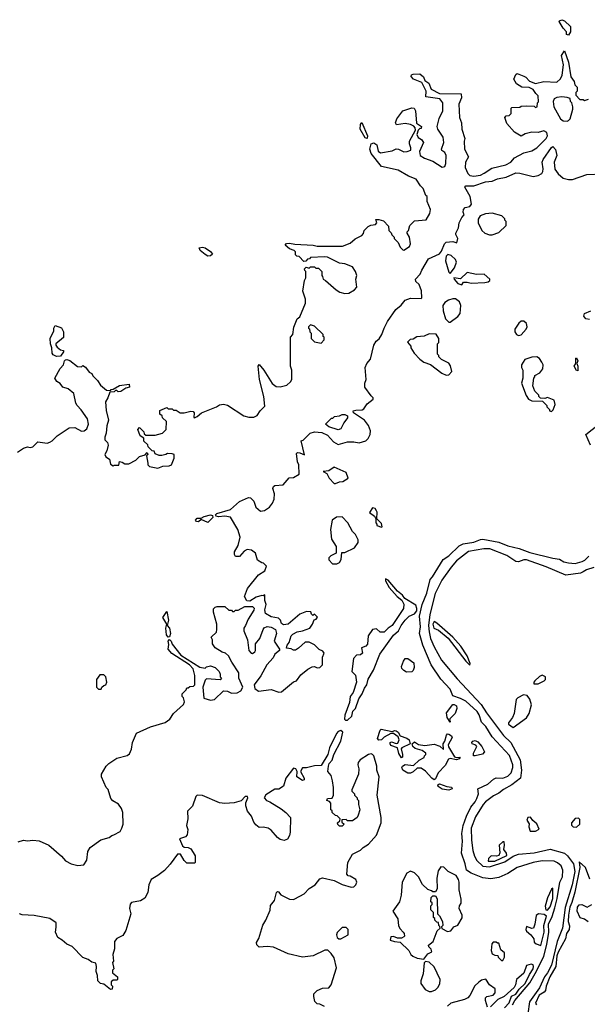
# Model space of a CAD drawing. Extents: x 2380107 to 2585170, y 384273 to 546161.
# Tile 98 of 256: x 2457336 to 2461647, y 478757 to 486238. Entities that reach past the tile are written whole.
import ezdxf

# ---------------------------------------------------------------- set-up
doc = ezdxf.new("R2010")
doc.units = 0

msp = doc.modelspace()

# ---------------------------------------------------------------- linework, layer by layer
at = {"layer": '0CON05XD'}
for points in [[(2461505, 486120), (2461490, 486125), (2461490, 486145), (2461463, 486173), (2461433, 486223), (2461435, 486230), (2461455, 486237.5), (2461475, 486230), (2461520, 486185), (2461520, 486145), (2461505, 486120)], [(2459190, 483575), (2459255, 483473.3), (2459285, 483450), (2459315, 483447.5), (2459365, 483460), (2459393, 483487), (2459402.5, 483505), (2459402.5, 483575), (2459392.5, 483605), (2459392.5, 483825), (2459410, 483845), (2459418.3, 483901.7), (2459442.5, 483965), (2459465, 483980), (2459507.5, 484085), (2459507.5, 484115), (2459487.5, 484175), (2459500, 484255), (2459510, 484275), (2459510, 484325), (2459501.7, 484331.7), (2459500, 484345), (2459511.7, 484358.3), (2459535, 484350), (2459545, 484360), (2459575, 484360), (2459585, 484350), (2459605, 484350), (2459630, 484325), (2459630, 484295), (2459637, 484287), (2459640, 484265), (2459660, 484255), (2459740, 484185), (2459768.3, 484168.3), (2459805, 484157.5), (2459835, 484160), (2459880, 484185), (2459897.5, 484205), (2459890, 484265), (2459897.5, 484295), (2459887.5, 484325), (2459865, 484360), (2459805, 484382.5), (2459765, 484387.5), (2459675, 484432.5), (2459655, 484436.7), (2459545, 484430), (2459538.3, 484421.7), (2459521.7, 484418.3), (2459508.3, 484401.7), (2459495, 484400), (2459458.3, 484438.3), (2459441.7, 484441.7), (2459431.7, 484451.7), (2459430, 484475), (2459420, 484485), (2459385, 484496.7), (2459352.5, 484525), (2459363.1, 484536.9), (2459385, 484539.2), (2459425, 484531.2), (2459565, 484524), (2459595, 484516.7), (2459787, 484517), (2459845, 484540), (2459885, 484572.5), (2459935, 484597.5), (2459947, 484613), (2459952.5, 484635), (2459983.6, 484666.4), (2460003, 484677), (2460038.3, 484681.7), (2460050, 484695), (2460041.7, 484718.3), (2460065, 484720), (2460098.3, 484708.3), (2460138.3, 484668.3), (2460140, 484635), (2460158.3, 484618.3), (2460163, 484603), (2460180, 484585), (2460180, 484575), (2460210, 484545), (2460225, 484510), (2460245, 484490), (2460255, 484487.5), (2460296.2, 484515), (2460303.3, 484535), (2460297.5, 484585), (2460280, 484615), (2460280, 484625), (2460290, 484635), (2460300, 484675), (2460335, 484710), (2460423.6, 484716.4), (2460451.2, 484765), (2460456.1, 484796.1), (2460430, 484855), (2460430, 484895), (2460421.7, 484901.7), (2460400, 484955), (2460380, 484975), (2460347.5, 485025), (2460289.3, 485049.3), (2460210, 485095), (2460085, 485122.5), (2460005, 485220), (2459995.8, 485255), (2460006.8, 485293.2), (2460025, 485301.4), (2460047.6, 485287.6), (2460058.3, 485238.3), (2460076.4, 485226.4), (2460165, 485240), (2460195, 485256), (2460214.1, 485254.1), (2460255, 485234.3), (2460280, 485235), (2460306.7, 485245), (2460306.2, 485265), (2460296, 485295), (2460298, 485315), (2460341.7, 485398.3), (2460340, 485415), (2460328.8, 485428.8), (2460305, 485440), (2460265, 485450), (2460198.3, 485438.3), (2460190, 485455), (2460201.2, 485485), (2460245, 485543.8), (2460315, 485567.5), (2460332.5, 485565), (2460343.3, 485545), (2460351.2, 485451.2), (2460387.5, 485425), (2460385, 485410), (2460375, 485410), (2460361.7, 485398.3), (2460353.3, 485365), (2460362, 485342), (2460387.7, 485327.7), (2460402.5, 485305), (2460373.8, 485235), (2460378.8, 485205), (2460410, 485185), (2460472.9, 485162.9), (2460545, 485116), (2460565, 485121.2), (2460572.9, 485145), (2460575.7, 485205.7), (2460565, 485227.5), (2460543.6, 485243.6), (2460540, 485255), (2460556.7, 485305), (2460553.3, 485345), (2460513.3, 485405), (2460506.4, 485426.4), (2460522.4, 485487.6), (2460550.8, 485545), (2460551.2, 485605), (2460527, 485637), (2460421.7, 485651.7), (2460423.3, 485695), (2460390, 485760), (2460327.5, 485785), (2460308.8, 485805), (2460312.3, 485817.7), (2460325, 485823.3), (2460375, 485826.7), (2460403.6, 485803.6), (2460412.5, 485775), (2460444, 485755), (2460460.5, 485710.5), (2460525, 485676.2), (2460690, 485675), (2460692.5, 485645), (2460672.5, 485595), (2460677.5, 485495), (2460693, 485453), (2460693.3, 485405), (2460716.7, 485335), (2460711.2, 485315), (2460715.8, 485255), (2460743.8, 485195), (2460722.9, 485155), (2460720.6, 485115), (2460739.8, 485069.8), (2460755, 485054.5), (2460785, 485048.8), (2460835, 485057.5), (2460865, 485070.6), (2460921.3, 485108.7), (2461027.5, 485135), (2461066.7, 485155), (2461095, 485187.5), (2461164.3, 485225.7), (2461225, 485242.2), (2461265, 485264.4), (2461335.6, 485335), (2461344.4, 485355), (2461338.8, 485381.2), (2461316.2, 485393.8), (2461275, 485381.2), (2461227, 485383), (2461175, 485370), (2461145, 485352.5), (2461095, 485382.5), (2461035, 485450), (2461020, 485495), (2461031.7, 485508.3), (2461055, 485510), (2461070, 485525), (2461070, 485565), (2461075, 485570), (2461135, 485572.5), (2461145, 485580), (2461185, 485582.5), (2461245, 485580), (2461255, 485570), (2461267.5, 485575), (2461270, 485605), (2461276.1, 485613.9), (2461275, 485660), (2461256, 485676), (2461235, 485707.5), (2461205, 485722.5), (2461150, 485725), (2461110.7, 485750.7), (2461090, 485785), (2461105, 485820), (2461115, 485827.5), (2461165, 485808.8), (2461180.8, 485800.8), (2461209.3, 485769.3), (2461255, 485752.5), (2461317, 485767), (2461415, 485762.5), (2461445, 485787.5), (2461456.7, 485815), (2461466.2, 485895), (2461452.5, 485965), (2461475, 486000), (2461504.1, 485914.1), (2461522.9, 485802.9), (2461547, 485767), (2461553, 485743), (2461570, 485725), (2461570, 485695), (2461560, 485685), (2461560, 485665), (2461591.7, 485631.7), (2461615, 485630), (2461625, 485622.5), (2461657, 485633)], [(2461493.6, 485466.4), (2461505, 485472.5), (2461516.7, 485485), (2461537, 485557), (2461537.5, 485575), (2461530, 485605), (2461520, 485615), (2461518.3, 485638.3), (2461495, 485647.5), (2461455, 485652), (2461414.7, 485645.3), (2461396, 485635), (2461386.9, 485615), (2461392.7, 485575), (2461444.2, 485485), (2461465, 485470), (2461493.6, 485466.4)], [(2459975, 485333.8), (2459959.7, 485339.7), (2459922, 485405), (2459925, 485440), (2459935, 485456.7), (2459978.6, 485355), (2459975, 485333.8)], [(2457325, 479990), (2457365, 480002.5), (2457395, 479997.5), (2457435, 480003.3), (2457485, 479998.8), (2457556.7, 479965), (2457652.7, 479882.7), (2457685, 479846.7), (2457727.5, 479825), (2457777.5, 479812.5), (2457823, 479817), (2457847, 479853), (2457853, 479917), (2457871.7, 479948.3), (2457953, 480007), (2458017, 480023), (2458035, 480040), (2458050, 480045), (2458099.3, 480070.7), (2458112.5, 480095), (2458122.5, 480125), (2458118.8, 480215), (2458108.8, 480245), (2458087.7, 480277.7), (2458043.2, 480303.2), (2458029.1, 480319.1), (2458007.7, 480387.7), (2457992.5, 480405), (2457956.7, 480485), (2457956.7, 480505), (2457993.9, 480566.1), (2458013.9, 480586.1), (2458075, 480627.5), (2458152.3, 480647.7), (2458169.1, 480660.9), (2458184.2, 480695), (2458194, 480745), (2458224, 480816), (2458330, 480865), (2458441.7, 480898.3), (2458476.4, 480923.6), (2458503.6, 480966.4), (2458580, 481035), (2458587.5, 481055), (2458580, 481085), (2458570, 481095), (2458570, 481115), (2458600, 481145), (2458605, 481160), (2458615, 481160), (2458628.3, 481171.7), (2458657, 481173), (2458666.2, 481183.8), (2458666.9, 481255), (2458654.2, 481305), (2458625.7, 481335.7), (2458491.3, 481421.3), (2458464.3, 481454.3), (2458469.3, 481489.3), (2458464, 481515), (2458475, 481527.5), (2458486.1, 481516.1), (2458493.3, 481493.3), (2458560.5, 481410.5), (2458705, 481317.5), (2458745, 481310), (2458755, 481320), (2458785, 481327.5), (2458820, 481315), (2458850, 481285), (2458860, 481265), (2458860, 481245), (2458870, 481235), (2458858.3, 481221.7), (2458755, 481230), (2458745, 481220), (2458726.2, 481165), (2458735, 481083.3), (2458785, 481066.7), (2458815, 481073.3), (2458885, 481137.5), (2458915, 481136.7), (2458945, 481120), (2458987, 481123), (2459015, 481137.5), (2459030, 481165), (2459000, 481235), (2459000, 481275), (2458946.7, 481355), (2458922.5, 481405), (2458900, 481425), (2458873, 481433), (2458820, 481465), (2458800, 481495), (2458800, 481525), (2458790, 481545), (2458830, 481585), (2458832.5, 481605), (2458832.5, 481645), (2458807.5, 481735), (2458808.3, 481761.7), (2458820, 481775), (2458835, 481780), (2458895, 481780), (2458925, 481750), (2458945, 481750), (2458951.7, 481741.7), (2458965, 481740), (2458975, 481750), (2458995, 481750), (2459045, 481780), (2459105, 481780), (2459117, 481767), (2459115, 481750), (2459071.7, 481681.7), (2459052.5, 481635), (2459037.5, 481615), (2459037.5, 481595), (2459067.5, 481525), (2459077.5, 481445), (2459093.6, 481423.6), (2459105, 481422.5), (2459122.5, 481435), (2459127.5, 481445), (2459127.5, 481495), (2459160, 481535), (2459185.9, 481604.1), (2459194.2, 481615.8), (2459215, 481626.2), (2459245, 481622.5), (2459280, 481605), (2459287.5, 481575), (2459270, 481515), (2459310, 481455), (2459310, 481445), (2459275, 481417.5), (2459260.7, 481389.3), (2459214.4, 481335.6), (2459168.3, 481251.7), (2459117.5, 481185), (2459122.5, 481155), (2459150, 481135), (2459245, 481148), (2459305, 481129.2), (2459325, 481130), (2459415, 481206.7), (2459437.5, 481215), (2459470.5, 481259.5), (2459525, 481303.8), (2459558.3, 481321.7), (2459575, 481322.5), (2459595, 481314), (2459615, 481316.2), (2459636.7, 481335), (2459637, 481393), (2459647.5, 481425), (2459639.3, 481439.3), (2459611.2, 481451.2), (2459575, 481487.5), (2459535, 481507.5), (2459505, 481507.5), (2459455, 481462.5), (2459431.7, 481448.3), (2459415, 481447.5), (2459397, 481457), (2459361.7, 481461.7), (2459367.5, 481485), (2459383.3, 481505), (2459397.5, 481555), (2459410.7, 481569.3), (2459443.6, 481586.4), (2459485, 481593.3), (2459540, 481615), (2459560, 481645), (2459571.7, 481678.3), (2459588.3, 481681.7), (2459598.3, 481698.3), (2459575, 481720), (2459561.7, 481711.7), (2459551.7, 481721.7), (2459548.3, 481738.3), (2459515, 481740), (2459465, 481720), (2459376.1, 481643.9), (2459340.7, 481640.7), (2459325, 481650), (2459317.5, 481675), (2459300.7, 481690.7), (2459245, 481700), (2459203.3, 481725), (2459197, 481753), (2459207.5, 481795), (2459197.5, 481825), (2459198.3, 481868.3), (2459185, 481860), (2459175, 481862.5), (2459131.2, 481848.8), (2459085, 481820), (2459061.7, 481821.7), (2459042.5, 481855), (2459067.5, 481915), (2459150.7, 482019.3), (2459199.3, 482050.7), (2459210, 482085), (2459188.3, 482108.3), (2459175, 482110), (2459141.7, 482131.7), (2459127.5, 482185), (2459097, 482207), (2459065, 482212.5), (2459040.7, 482199.3), (2459005, 482160), (2458975, 482160), (2458967.5, 482175), (2458967.5, 482195), (2458996.4, 482243.6), (2459010, 482305), (2458993.6, 482363.6), (2458938.3, 482458.3), (2458893.9, 482466.1), (2458845, 482459.2), (2458827.5, 482465), (2458822.5, 482475), (2458832.5, 482485), (2458937.5, 482515), (2459005, 482577.5), (2459075, 482607.5), (2459090, 482605), (2459115, 482580), (2459130, 482535), (2459165, 482502.5), (2459195, 482507.5), (2459232.5, 482535), (2459256.1, 482563.9), (2459270, 482595), (2459272.5, 482635), (2459260, 482675), (2459265, 482690), (2459275, 482697.5), (2459337, 482703), (2459383, 482757), (2459415, 482760), (2459460, 482785), (2459457.5, 482855), (2459447, 482877), (2459438.3, 482941.7), (2459445, 482950), (2459463, 482947), (2459498.3, 482931.7), (2459473, 483037), (2459488.3, 483041.7), (2459543, 483097), (2459575, 483106.7), (2459631.7, 483101.7), (2459675, 483080), (2459720.7, 483030.7), (2459755, 483010), (2459825, 483030), (2459875, 483030), (2459915, 483022.5), (2459965, 483037.5), (2459983.3, 483055), (2459998.8, 483085), (2460000, 483115), (2459986.7, 483155), (2459956.2, 483195), (2459871.7, 483251.7), (2459870, 483265), (2459888.3, 483271.7), (2459936.4, 483273.6), (2459949.3, 483280.7), (2459975, 483320), (2460020, 483355), (2460020, 483365), (2460005, 483380), (2459957.5, 483445), (2459957.5, 483475), (2459967.5, 483505), (2459960, 483595), (2459972.5, 483625), (2460001.7, 483658.3), (2460026.4, 483763.6), (2460042.5, 483795), (2460066.4, 483813.6), (2460087.5, 483845), (2460103.8, 483895), (2460128.8, 483945), (2460193.8, 484035), (2460232.7, 484067.3), (2460265, 484106.7), (2460305, 484122.5), (2460385, 484120), (2460390, 484125), (2460387, 484177), (2460370, 484225), (2460345, 484247.5), (2460343.3, 484265), (2460377.1, 484302.9), (2460390, 484335), (2460440.5, 484419.5), (2460525, 484457.5), (2460540.7, 484479.3), (2460562.5, 484535), (2460575, 484547.5), (2460625, 484553.3), (2460657, 484543), (2460663.8, 484575), (2460649.2, 484605), (2460650, 484615), (2460670, 484655), (2460674.4, 484695), (2460694.3, 484735.7), (2460712.5, 484755), (2460703.3, 484775), (2460706.7, 484795), (2460719.3, 484810.7), (2460755, 484817.5), (2460767.5, 484835), (2460757.5, 484895), (2460716.7, 484965), (2460723.6, 484976.4), (2460750, 484975), (2460785, 484975.6), (2460873.3, 485005), (2460925, 485010.5), (2460965, 485029.6), (2461030, 485040), (2461105, 485072.9), (2461135, 485072.5), (2461235, 485046.9), (2461275, 485052.5), (2461300.9, 485069.1), (2461310, 485085), (2461312.9, 485105), (2461305.7, 485155), (2461311.4, 485175), (2461375, 485266.7), (2461385, 485273.3), (2461405, 485252.5), (2461415.6, 485205), (2461395.5, 485154.5), (2461401.7, 485101.7), (2461425.5, 485065.5), (2461464.3, 485034.3), (2461505, 485024.2), (2461535.9, 485024.1), (2461645, 485060.8), (2461763, 485067)], [(2460925, 484602.5), (2460975, 484620), (2461030, 484675), (2461030, 484705), (2461020, 484715), (2461020, 484725), (2460997, 484747), (2460925, 484766.7), (2460875, 484762.5), (2460833, 484747), (2460818.3, 484721.7), (2460817.5, 484695), (2460846.7, 484635), (2460870, 484615), (2460905, 484602.5), (2460925, 484602.5)], [(2458765, 484441.2), (2458745, 484453.3), (2458707.5, 484485), (2458700, 484505), (2458725, 484508.8), (2458745, 484503.3), (2458786.1, 484476.1), (2458800, 484455), (2458785, 484443.8), (2458765, 484441.2)], [(2460605, 484310), (2460638.3, 484351.7), (2460654, 484395), (2460646.7, 484415), (2460612.5, 484445), (2460587, 484453), (2460575, 484440), (2460570, 484405), (2460595, 484320), (2460605, 484310)], [(2460695, 484222.5), (2460707.5, 484242.5), (2460735, 484243.8), (2460765.7, 484235.7), (2460868.8, 484241.2), (2460895, 484246.7), (2460906.7, 484255), (2460907.5, 484265), (2460864.1, 484304.1), (2460805, 484300.9), (2460735, 484315.7), (2460685, 484268.8), (2460633.8, 484276.2), (2460636.7, 484265), (2460665, 484233.3), (2460695, 484222.5)], [(2460605, 483940), (2460665, 483982.5), (2460682.5, 484005), (2460687, 484067), (2460677.5, 484095), (2460646.4, 484116.4), (2460625, 484117.5), (2460593, 484107), (2460565, 484090), (2460550, 484065), (2460552.5, 484025), (2460570, 483965), (2460595, 483940), (2460605, 483940)], [(2461665, 483959.2), (2461635, 483964), (2461622, 483985), (2461625.9, 484004.1), (2461674.3, 484025.7)], [(2461125, 483837.5), (2461145, 483843.3), (2461182.5, 483885), (2461190, 483905), (2461185, 483930), (2461165, 483947.5), (2461145, 483947.5), (2461127, 483933), (2461097.5, 483885), (2461097.5, 483865), (2461110, 483845), (2461125, 483837.5)], [(2457615, 483677.5), (2457590.7, 483690.7), (2457582.5, 483705), (2457580, 483745), (2457570, 483775), (2457567.5, 483815), (2457595.9, 483874.1), (2457596.7, 483895), (2457606.7, 483913.3), (2457655, 483896.7), (2457670, 483865), (2457668.3, 483821.7), (2457610, 483775), (2457610, 483765), (2457620.7, 483750.7), (2457645, 483730), (2457670, 483725), (2457670, 483715), (2457645, 483680), (2457615, 483677.5)], [(2459625, 483780), (2459650, 483805), (2459650, 483825), (2459641.7, 483831.7), (2459640, 483845), (2459575, 483910), (2459545, 483920), (2459530, 483905), (2459530, 483895), (2459538.3, 483888.3), (2459540, 483865), (2459550, 483855), (2459550, 483815), (2459575, 483790), (2459625, 483780)], [(2460575, 483537.5), (2460595, 483540), (2460617.5, 483565), (2460608.8, 483608.8), (2460595, 483627.5), (2460540, 483655), (2460520, 483675), (2460520, 483685), (2460510, 483695), (2460510, 483775), (2460520, 483785), (2460520, 483815), (2460498.3, 483848.3), (2460445, 483850), (2460407.5, 483832.5), (2460353, 483827), (2460325, 483810), (2460301.7, 483808.3), (2460281.7, 483788.3), (2460307, 483757), (2460307.5, 483745), (2460332.5, 483705), (2460375, 483657.5), (2460406.4, 483636.4), (2460457, 483617), (2460541.7, 483551.7), (2460575, 483537.5)], [(2457319.3, 482950.7), (2457365, 482983.3), (2457395, 482992.5), (2457415, 482987.5), (2457435, 482993.3), (2457475, 483031.2), (2457545, 483021.2), (2457565, 483026.7), (2457583, 483037), (2457620, 483075), (2457713, 483137), (2457755, 483140), (2457805, 483110), (2457827, 483113), (2457845, 483130), (2457860, 483165), (2457850, 483205), (2457803.6, 483273.6), (2457772.5, 483305), (2457762.5, 483325), (2457748.3, 483398.3), (2457705, 483432.5), (2457665, 483446.7), (2457643.3, 483473.3), (2457618.3, 483488.3), (2457602.5, 483515), (2457642.5, 483587.5), (2457670, 483615), (2457677.5, 483645), (2457685, 483652.5), (2457695, 483656.7), (2457718.3, 483648.3), (2457775, 483602.5), (2457805, 483600), (2457815, 483610), (2457835, 483597.5), (2457865, 483560), (2457885, 483550), (2457891.7, 483531.7), (2457927.5, 483495), (2457950.7, 483460.7), (2457995, 483422.5), (2458025, 483420), (2458031.7, 483428.3), (2458045, 483430), (2458095, 483457.5), (2458167.5, 483467.5), (2458170, 483445), (2458143, 483437), (2458105, 483412.5), (2458085, 483410), (2458075, 483420), (2458065, 483420), (2458055, 483410), (2458021.7, 483408.3), (2458006.7, 483365), (2457987.5, 483335), (2457993, 483267), (2458010, 483195), (2457998.3, 483151.7), (2457993.3, 483095), (2457982.5, 483065), (2457982.5, 483045), (2458002.5, 483025), (2458007.5, 483005), (2457997, 482963), (2457982.5, 482935), (2457990, 482915), (2458018.3, 482898.3), (2458025, 482860), (2458045, 482847.5), (2458055, 482852.5), (2458088.3, 482851.7), (2458095, 482880), (2458115, 482876.7), (2458133.6, 482863.6), (2458165, 482863.3), (2458218.3, 482891.7), (2458245, 482920), (2458288.3, 482931.7), (2458305, 482950), (2458310, 482935), (2458300, 482925), (2458308.3, 482868.3), (2458310, 482855), (2458323, 482843), (2458385, 482830), (2458423.6, 482846.4), (2458471.7, 482848.3), (2458490, 482855), (2458510, 482905), (2458510, 482935), (2458495, 482940), (2458458.3, 482941.7), (2458447, 482933), (2458415, 482927.5), (2458395, 482927.5), (2458365, 482940), (2458358.3, 482958.3), (2458341.7, 482961.7), (2458311.7, 482991.7), (2458308.3, 483008.3), (2458280, 483035), (2458278.3, 483058.3), (2458250, 483075), (2458233, 483123), (2458245, 483140), (2458280, 483105), (2458281.7, 483091.7), (2458295, 483080), (2458365, 483080), (2458420, 483095), (2458447.5, 483125), (2458450, 483185), (2458421.7, 483211.7), (2458418.3, 483228.3), (2458400, 483240), (2458401.7, 483268.3), (2458455, 483290), (2458465, 483280), (2458495, 483280), (2458505, 483270), (2458525, 483270), (2458555, 483250), (2458585, 483250), (2458635, 483262.5), (2458655, 483260), (2458661.7, 483251.7), (2458660, 483215), (2458665, 483213.3), (2458685, 483222.5), (2458718.3, 483251.7), (2458830, 483295), (2458855, 483312.5), (2458885, 483317.5), (2458915, 483310), (2459038.3, 483228.3), (2459077, 483217), (2459115, 483217.5), (2459139.3, 483230.7), (2459163.6, 483266.4), (2459199.3, 483300.7), (2459190.8, 483375), (2459156.4, 483503.6), (2459147.5, 483605), (2459155, 483617.5), (2459190, 483575)], [(2461375, 483260), (2461387, 483273), (2461402.5, 483315), (2461395, 483347.5), (2461345, 483367.5), (2461325, 483360), (2461291.7, 483361.7), (2461280, 483375), (2461280, 483385), (2461250, 483415), (2461232.5, 483455), (2461240, 483515), (2461250, 483525), (2461250, 483535), (2461286.4, 483553.6), (2461310, 483585), (2461312.5, 483615), (2461302.5, 483635), (2461285, 483662.5), (2461263, 483677), (2461225, 483673.3), (2461173.9, 483656.1), (2461147.5, 483615), (2461147.5, 483595), (2461157.5, 483575), (2461157.5, 483515), (2461147.5, 483475), (2461183, 483383), (2461200, 483355), (2461225, 483342.5), (2461308.3, 483338.3), (2461340, 483305), (2461340, 483295), (2461360, 483275), (2461360, 483265), (2461375, 483260)], [(2461575, 483570), (2461565, 483572.5), (2461547.5, 483605), (2461560, 483625), (2461560, 483665), (2461565, 483667.5), (2461576.2, 483645), (2461567.5, 483625), (2461576.2, 483605), (2461575, 483570)], [(2459755, 483122.5), (2459683, 483143), (2459660, 483165), (2459705, 483210), (2459715, 483210), (2459728.3, 483221.7), (2459765, 483227.5), (2459785, 483237.5), (2459805, 483237.5), (2459825, 483227.5), (2459827, 483213), (2459797.5, 483175), (2459775, 483130), (2459755, 483122.5)], [(2461670.5, 483005), (2461637.3, 483085), (2461731.9, 483161.9)], [(2459735, 482712.5), (2459765, 482727.5), (2459791.7, 482728.3), (2459830, 482755), (2459816.4, 482796.4), (2459725, 482837.5), (2459685, 482810), (2459640, 482805), (2459670, 482790), (2459686.7, 482755), (2459724.1, 482714.1), (2459735, 482712.5)], [(2460085, 482382.5), (2460090, 482385), (2460085, 482410), (2460050, 482445), (2460052.5, 482495), (2460047, 482507), (2460035, 482522.5), (2460015, 482527.5), (2459993, 482493), (2460030, 482465), (2460040, 482445), (2460040, 482415), (2460050, 482405), (2460050, 482395), (2460085, 482382.5)], [(2458765, 482417.5), (2458715, 482440), (2458695, 482423.3), (2458680, 482425), (2458672.5, 482435), (2458685, 482450), (2458715, 482450), (2458736.1, 482463.9), (2458786.1, 482476.1), (2458800, 482470), (2458803.8, 482455), (2458765, 482417.5)], [(2459745, 482102.5), (2459766.4, 482113.6), (2459777.5, 482135), (2459781.7, 482188.3), (2459805, 482190), (2459880, 482225), (2459907.5, 482265), (2459907.5, 482285), (2459886.1, 482326.1), (2459865, 482350), (2459827.5, 482415), (2459785, 482460), (2459743, 482457), (2459710, 482435), (2459696.7, 482365), (2459705, 482290), (2459740, 482235), (2459740, 482185), (2459700, 482165), (2459685, 482150), (2459683.6, 482133.6), (2459713, 482103), (2459745, 482102.5)], [(2461078, 478752), (2461095.7, 478785), (2461210.9, 478919.1), (2461262.5, 479007.4), (2461316.8, 479123.2), (2461338.8, 479211.2), (2461355.6, 479305), (2461353.4, 479365), (2461381.2, 479425), (2461401.2, 479488.8), (2461419.1, 479560.9), (2461437.8, 479685), (2461457.9, 479725), (2461461.6, 479775), (2461449.4, 479809.4), (2461422.2, 479832.2), (2461395, 479844.5), (2461305, 479846.1), (2461235, 479834.1), (2461114.1, 479795.9), (2461045, 479750.4), (2460975, 479720.8), (2460915, 479710.8), (2460855, 479718.4), (2460764, 479754), (2460729.5, 479775), (2460719.5, 479825), (2460690.9, 479905), (2460699.7, 479995), (2460695.2, 480055), (2460705.2, 480115), (2460729.7, 480185), (2460763.4, 480255), (2460796.2, 480293.8), (2460809.1, 480320.9), (2460820.5, 480355), (2460815.7, 480395), (2460891.1, 480428.9), (2460933.8, 480466.2), (2460955, 480476.2), (2461005, 480475.3), (2461045, 480490), (2461068.4, 480515), (2461082.6, 480555), (2461082.6, 480575), (2461056.7, 480646.7), (2460925, 480789.5), (2460877.4, 480867.4), (2460845, 480899.2), (2460826.5, 480955), (2460810.7, 480980.7), (2460725, 481059.2), (2460685, 481080), (2460625, 481100), (2460605, 481150.8), (2460535, 481227.5), (2460460.3, 481335), (2460397, 481485), (2460373.7, 481575), (2460379.5, 481625), (2460371.7, 481705), (2460394.1, 481795), (2460429.1, 481880.9), (2460453.9, 481985), (2460472.5, 482005), (2460553.4, 482135), (2460595.4, 482164.6), (2460675, 482239.2), (2460704.3, 482255), (2460785, 482268), (2460835, 482289), (2460855, 482291), (2460975, 482268), (2461045, 482239), (2461128.7, 482218.7), (2461210.3, 482190.3), (2461385, 482146.2), (2461435, 482139.6), (2461469.7, 482119.7), (2461505, 482112), (2461555, 482107), (2461609.5, 482120.5), (2461629, 482131), (2461658.7, 482161.4)], [(2461697.1, 482075), (2461642.2, 482057.8), (2461616.9, 482043.1), (2461595, 482033.4), (2461485, 482016.8), (2461335, 482080), (2461185, 482132.6), (2461165, 482134.2), (2461125, 482117.3), (2461105, 482120.5), (2461036.3, 482166.3), (2460907.1, 482217.1), (2460862, 482218), (2460745, 482196.1), (2460654.9, 482125.1), (2460612.6, 482077.4), (2460541.6, 481978.4), (2460491.4, 481878.6), (2460451.8, 481718.2), (2460442.2, 481635), (2460446.3, 481586.3), (2460457.2, 481537.2), (2460483, 481473), (2460541.2, 481371.2), (2460659.3, 481229.3), (2460840, 481035), (2460881, 480971), (2461010.1, 480800.1), (2461067.3, 480745), (2461137.2, 480615), (2461148.1, 480535), (2461138.8, 480475), (2461075, 480423.3), (2461010.6, 480389.4), (2460975, 480360), (2460935, 480341.2), (2460875, 480294.6), (2460855.9, 480274.1), (2460799.4, 480180.6), (2460766.2, 480095), (2460768.4, 480005), (2460778.7, 479925), (2460791.1, 479881.1), (2460808.3, 479848.3), (2460855, 479806.2), (2460905, 479801.6), (2461021.2, 479838.8), (2461085, 479881), (2461125, 479898.3), (2461245, 479908.1), (2461365, 479936.2), (2461473.9, 479905), (2461496.9, 479885), (2461543.2, 479825), (2461552.2, 479765), (2461533.4, 479663.4), (2461478.8, 479491.2), (2461458, 479335), (2461419.2, 479235), (2461376, 479055), (2461345, 478996.6), (2461321, 478965), (2461285, 478882.3), (2461207.6, 478775), (2461194.6, 478685)], [(2459825, 480914.8), (2459860, 480945), (2459866.2, 480983.8), (2459885.9, 481005), (2459912, 481078), (2459938.5, 481115), (2459955, 481158), (2459973.1, 481185), (2459982.1, 481227.9), (2460024.5, 481295), (2460071.8, 481418.2), (2460175, 481560.8), (2460214, 481595), (2460233.1, 481635), (2460263.8, 481676.2), (2460294.5, 481705.5), (2460335, 481723.6), (2460351.8, 481745), (2460353.3, 481765), (2460345, 481788), (2460260.9, 481840.9), (2460243.8, 481865), (2460205.6, 481895.6), (2460135, 481980), (2460115, 481990), (2460114, 481975), (2460142.7, 481922.7), (2460204.4, 481854.4), (2460238.3, 481828.3), (2460255, 481797.5), (2460251.2, 481765), (2460221.7, 481718.3), (2460166.2, 481633.8), (2460135, 481614), (2460105, 481584), (2460075, 481583.3), (2460045, 481610), (2460015, 481603.3), (2459983.8, 481555), (2459978.3, 481491.7), (2459965, 481477.5), (2459932.5, 481465), (2459940, 481425), (2459925, 481412.5), (2459895, 481410), (2459872.5, 481385), (2459860, 481285), (2459887.1, 481257.1), (2459895.5, 481205), (2459868.5, 481125), (2459846.9, 481095), (2459841.2, 481048.8), (2459805, 480954), (2459803, 480923), (2459810.8, 480915), (2459825, 480914.8)], [(2458465, 481546.7), (2458452.5, 481565), (2458446.2, 481615), (2458453.3, 481645), (2458423.8, 481695), (2458455, 481740), (2458465.9, 481674.1), (2458457.5, 481635), (2458473.8, 481615), (2458482, 481575), (2458475, 481547.5), (2458465, 481546.7)], [(2460755, 481332.5), (2460756.7, 481345), (2460735, 481403.3), (2460687.5, 481477.5), (2460626, 481545), (2460505, 481652.9), (2460485, 481664.3), (2460474.3, 481645), (2460482.2, 481615), (2460518.2, 481598.2), (2460589.7, 481539.7), (2460725, 481363.3), (2460755, 481332.5)], [(2460275, 481281.2), (2460252.7, 481292.7), (2460239.3, 481309.3), (2460237, 481323), (2460250.6, 481365), (2460265, 481382.9), (2460285, 481382.9), (2460330.7, 481350.7), (2460331.2, 481315), (2460326, 481294), (2460315, 481282.5), (2460275, 481281.2)], [(2457955, 481150), (2457960, 481165), (2457975, 481180), (2457990, 481185), (2457997.5, 481205), (2457990, 481245), (2457975, 481260), (2457945, 481260), (2457920, 481225), (2457920, 481165), (2457935, 481150), (2457955, 481150)], [(2461241.7, 481191.7), (2461275, 481192.5), (2461320, 481215), (2461330, 481225), (2461330, 481245), (2461303.6, 481256.4), (2461285, 481247.5), (2461250, 481215), (2461240, 481205), (2461241.7, 481191.7)], [(2461085, 480860), (2461185, 480933.3), (2461206.2, 480965), (2461223, 481033), (2461210, 481075), (2461191.7, 481101.7), (2461163, 481107), (2461120, 481085), (2461108.3, 481071.7), (2461092.5, 480965), (2461080, 480935), (2461050, 480895), (2461050, 480885), (2461085, 480860)], [(2460605, 480900), (2460581.9, 480935), (2460578.6, 480971.4), (2460625, 481033.3), (2460635, 481034), (2460654.2, 481024.2), (2460657.5, 481005), (2460642.9, 480965), (2460603.3, 480925), (2460600, 480910), (2460605, 480910), (2460605, 480900)], [(2459650.7, 478740.7), (2459615, 478757.5), (2459595, 478760), (2459578.3, 478778.3), (2459570, 478815), (2459570, 478835), (2459595, 478862.5), (2459635, 478880), (2459685, 478882.5), (2459702.5, 478905), (2459741.2, 479035), (2459725, 479110), (2459703, 479143), (2459677, 479167), (2459655, 479167.5), (2459565, 479123.8), (2459485, 479113.8), (2459375, 479141.2), (2459265, 479192), (2459215, 479196), (2459155, 479190), (2459137.7, 479207.7), (2459134.3, 479225.7), (2459153.2, 479256.8), (2459182.2, 479357.8), (2459205.7, 479395), (2459237.6, 479472.4), (2459241.7, 479508.3), (2459270.8, 479545), (2459286.7, 479605), (2459295, 479613.3), (2459300.7, 479610.7), (2459319.3, 479589.3), (2459385, 479556.2), (2459415, 479553.8), (2459425, 479558.8), (2459497.5, 479595), (2459535, 479637.5), (2459580, 479665), (2459615, 479710), (2459635, 479717.5), (2459725, 479696.7), (2459785, 479667.5), (2459855, 479647.5), (2459875, 479650), (2459890, 479665), (2459897.5, 479685), (2459890, 479705), (2459845, 479730), (2459831.7, 479731.7), (2459820, 479745), (2459827.5, 479835), (2459863.6, 479896.4), (2459925, 479927.5), (2459945, 479947.5), (2459986.4, 479973.6), (2460045, 480042.5), (2460082, 480135), (2460082, 480175), (2460051.2, 480345), (2460065.8, 480485), (2460048, 480535), (2460048, 480565), (2460025.4, 480645), (2460015.8, 480655.8), (2460005, 480660), (2459985, 480654.5), (2459921.4, 480615), (2459906.2, 480595), (2459903.3, 480575), (2459912.5, 480545), (2459910, 480505), (2459860, 480385), (2459860, 480375), (2459880, 480355), (2459880, 480345), (2459900, 480325), (2459900, 480315), (2459910, 480305), (2459910, 480275), (2459920, 480235), (2459907, 480193), (2459900, 480175), (2459865, 480150), (2459825, 480150), (2459815, 480160), (2459781.7, 480158.3), (2459781.7, 480141.7), (2459800, 480125), (2459785, 480110), (2459765, 480110), (2459751.7, 480121.7), (2459750, 480135), (2459768.3, 480151.7), (2459770, 480165), (2459748.3, 480188.3), (2459735, 480190), (2459710, 480215), (2459708.3, 480228.3), (2459700, 480235), (2459700, 480285), (2459688.3, 480298.3), (2459670, 480305), (2459675, 480320), (2459708.3, 480321.7), (2459720, 480345), (2459720, 480405), (2459712.5, 480455), (2459702.5, 480495), (2459676.7, 480525), (2459680.5, 480565), (2459686.9, 480585), (2459708.9, 480611.1), (2459722.5, 480655), (2459775, 480756.2), (2459789.6, 480825), (2459775, 480836.9), (2459755, 480829.1), (2459743.6, 480815), (2459689.2, 480705), (2459676.4, 480655), (2459625, 480570), (2459575, 480568.8), (2459515, 480553.3), (2459485, 480552.5), (2459470, 480525), (2459496.7, 480475), (2459497, 480463), (2459485, 480457.5), (2459440, 480485), (2459442.5, 480525), (2459432.5, 480545), (2459415, 480550), (2459356.7, 480475), (2459340, 480415), (2459305, 480392.5), (2459275, 480390), (2459205, 480347.5), (2459192.5, 480325), (2459210, 480305), (2459236.1, 480296.1), (2459322.3, 480242.3), (2459356.7, 480215), (2459392.5, 480175), (2459390, 480065), (2459385, 480040), (2459369.3, 480010.7), (2459345, 480000), (2459315, 480010), (2459294.2, 480024.2), (2459245, 480080), (2459222.5, 480095), (2459185, 480102.5), (2459155, 480100), (2459130.7, 480120.7), (2459115, 480140), (2459096.7, 480185), (2459066.7, 480225), (2459053.3, 480265), (2459053.6, 480286.4), (2459068.8, 480325), (2459065.9, 480335.9), (2459050, 480335), (2459018.3, 480301.7), (2458965, 480287.2), (2458895, 480281.3), (2458855, 480288.5), (2458725, 480342.1), (2458685, 480346), (2458674.3, 480335.7), (2458648.6, 480261.4), (2458610, 480225), (2458612.5, 480165), (2458602.5, 480115), (2458612.5, 480085), (2458607.5, 480045), (2458595, 480030), (2458550, 480015), (2458571.7, 479961.7), (2458585, 479950), (2458617, 479947), (2458635, 479937.5), (2458655, 479910), (2458670, 479885), (2458670, 479835), (2458665, 479830), (2458605, 479830), (2458585, 479850), (2458558.3, 479898.3), (2458535, 479896.7), (2458479.4, 479820.6), (2458436, 479774), (2458385.4, 479734.6), (2458334.6, 479705.4), (2458318, 479665), (2458310, 479605), (2458286.4, 479563.6), (2458255, 479543.3), (2458185, 479530), (2458175, 479517.5), (2458170, 479485), (2458180, 479445), (2458143.6, 479316.4), (2458119.3, 479280.7), (2458075, 479257.5), (2458057.5, 479235), (2458057, 479177), (2458043.3, 479135), (2458047.5, 479085), (2458040, 479075), (2458050, 479025), (2458040, 479015), (2458040, 478995), (2458080, 478965), (2458080, 478945), (2458075, 478940), (2458045, 478940), (2458031.7, 478928.3), (2458030, 478905), (2458040, 478895), (2458038.3, 478871.7), (2458025, 478870), (2457975, 478910), (2457950, 478915), (2457930, 478935), (2457927.5, 478975), (2457917.5, 479005), (2457920, 479045), (2457915, 479070), (2457885, 479077.5), (2457857, 479097), (2457815, 479112.5), (2457735.6, 479195.6), (2457695, 479214.3), (2457660, 479245), (2457626, 479265), (2457607.8, 479305), (2457612, 479342), (2457613.8, 479375), (2457565, 479408), (2457445, 479430.8), (2457355, 479435.6), (2457334.5, 479444.5)], [(2460235, 480630), (2460215, 480662.5), (2460206.4, 480706.4), (2460155, 480724.2), (2460148.8, 480735), (2460150, 480745), (2460159.3, 480750.7), (2460195, 480738.8), (2460209.2, 480740.8), (2460218.8, 480765), (2460210, 480790), (2460175, 480813.3), (2460155, 480813.3), (2460104.3, 480785.7), (2460083.6, 480766.4), (2460065, 480764.2), (2460053.3, 480775), (2460075, 480840), (2460082.5, 480847.5), (2460165, 480830), (2460185, 480836.2), (2460195, 480833.3), (2460210, 480825), (2460226.7, 480796.7), (2460277.9, 480777.9), (2460293.3, 480765), (2460302.5, 480735), (2460237.5, 480705), (2460233.3, 480696.7), (2460243.3, 480655), (2460242.5, 480635), (2460235, 480630)], [(2460485, 480463.3), (2460466.7, 480475), (2460419.1, 480529.1), (2460385, 480550), (2460355, 480552), (2460325, 480523.8), (2460305, 480513.8), (2460285, 480512.5), (2460246.7, 480535), (2460238.8, 480555), (2460244.3, 480565.7), (2460265, 480578.8), (2460328, 480572), (2460369.3, 480610.7), (2460408.3, 480631.7), (2460410, 480645), (2460420, 480655), (2460420, 480665), (2460392.5, 480685), (2460340.5, 480700.5), (2460323.3, 480715), (2460317.5, 480735), (2460335, 480750), (2460365, 480731.2), (2460412.7, 480722.7), (2460485, 480733.1), (2460528.3, 480718.3), (2460555, 480693.3), (2460552, 480735), (2460564.2, 480755), (2460577.7, 480802.3), (2460585, 480812.5), (2460595, 480810), (2460615, 480796.7), (2460621.2, 480785), (2460591.2, 480728.8), (2460592.1, 480712.1), (2460637.6, 480637.6), (2460655, 480631.2), (2460682.5, 480635), (2460675, 480621.2), (2460655, 480613.8), (2460605, 480623.8), (2460591.9, 480618.1), (2460568.1, 480571.9), (2460513.8, 480515), (2460495, 480470), (2460485, 480463.3)], [(2460783.9, 480643.9), (2460782.3, 480665), (2460808.6, 480715), (2460801.2, 480725), (2460773.8, 480735), (2460770, 480745), (2460777.5, 480755), (2460795, 480760.9), (2460815, 480750), (2460845.4, 480715), (2460865.7, 480675), (2460852.5, 480657.5), (2460795, 480644.4), (2460783.9, 480643.9)], [(2460595, 480384), (2460545, 480390), (2460515, 480412.5), (2460512.5, 480425), (2460525, 480432.5), (2460580.7, 480410.7), (2460615, 480407.5), (2460620, 480395), (2460595, 480384)], [(2461213, 480073), (2461255, 480073.3), (2461281.7, 480088.3), (2461265, 480127.5), (2461233.3, 480153.3), (2461215, 480177.5), (2461195, 480176.2), (2461187.5, 480155), (2461207, 480127), (2461203.3, 480105), (2461213, 480073)], [(2461565, 480102.5), (2461590, 480125), (2461591.7, 480161.7), (2461581.7, 480171.7), (2461555, 480167.5), (2461527.5, 480135), (2461528.3, 480118.3), (2461540, 480105), (2461565, 480102.5)], [(2460893.3, 479843.3), (2460945, 479844.7), (2461035, 479887.5), (2461034, 479905), (2461013.6, 479933.6), (2461018.8, 479965), (2461015, 479990), (2461005, 479990), (2460977.5, 479965), (2460983.6, 479906.4), (2460975, 479887.5), (2460958.8, 479881.2), (2460916.1, 479883.9), (2460896.7, 479865), (2460893.3, 479843.3)], [(2461666.2, 479706.2), (2461632.5, 479795), (2461585, 479840), (2461590, 479795), (2461552, 479608), (2461530.6, 479529.4), (2461514.7, 479495), (2461505.3, 479435), (2461502.5, 479385), (2461512.3, 479352.3), (2461509.6, 479325), (2461489.6, 479295), (2461480.8, 479255), (2461425, 479153.5), (2461414.8, 479124.8), (2461409.1, 479045), (2461362.8, 478965), (2461335, 478893.3), (2461329.5, 478860.5), (2461320.9, 478849.1), (2461281.9, 478825), (2461254.5, 478765), (2461262.1, 478752.1)], [(2460405, 479100), (2460435, 479140), (2460467.5, 479155), (2460462.5, 479175), (2460443.6, 479193.6), (2460440, 479205), (2460476.7, 479235), (2460507.5, 479315), (2460530, 479335), (2460528.3, 479348.3), (2460520, 479355), (2460518.3, 479378.3), (2460505, 479380), (2460490, 479395), (2460488.3, 479408.3), (2460480, 479415), (2460480, 479455), (2460460, 479475), (2460460, 479505), (2460470, 479515), (2460468.3, 479528.3), (2460460, 479535), (2460461.7, 479568.3), (2460475, 479580), (2460495, 479580), (2460507, 479557), (2460510, 479445), (2460525, 479430), (2460547.5, 479385), (2460550, 479355), (2460540, 479345), (2460543, 479333), (2460585, 479310), (2460610, 479315), (2460633.9, 479346.1), (2460665, 479357.5), (2460696.4, 479413.6), (2460696.7, 479435), (2460673.8, 479485), (2460676.1, 479503.9), (2460690, 479525), (2460690, 479555), (2460673, 479627), (2460673.3, 479685), (2460670, 479705), (2460652.5, 479735), (2460590, 479765), (2460558.3, 479798.3), (2460535, 479800), (2460515, 479770), (2460503.3, 479715), (2460507, 479633), (2460495, 479610), (2460475, 479610), (2460465, 479620), (2460435, 479630), (2460395, 479667.5), (2460366, 479726), (2460336.1, 479756.1), (2460305, 479767.5), (2460277, 479753), (2460241.2, 479685), (2460233.8, 479585), (2460221.2, 479535), (2460170, 479465), (2460207.5, 479405), (2460213, 479353), (2460225, 479330), (2460250, 479305), (2460257.5, 479295), (2460260, 479275), (2460255, 479270), (2460235, 479260), (2460205, 479260), (2460175, 479272.5), (2460155, 479270), (2460150, 479245), (2460183.6, 479233.6), (2460225, 479230), (2460292.5, 479165), (2460307.5, 479135), (2460321.7, 479121.7), (2460355, 479107.5), (2460405, 479100)], [(2461345, 479472.5), (2461365, 479496.7), (2461385, 479560), (2461385, 479640), (2461375, 479632.5), (2461344.1, 479565.9), (2461327, 479503), (2461332.5, 479475), (2461345, 479472.5)], [(2461654.1, 479384.1), (2461625, 479403.3), (2461593.6, 479413.6), (2461570, 479465), (2461573.3, 479495), (2461585, 479513.3), (2461605.8, 479515.8), (2461646.4, 479493.6), (2461682.5, 479515)], [(2461295, 479202.5), (2461318.9, 479305), (2461316.4, 479355), (2461337, 479427), (2461319.3, 479439.3), (2461276.4, 479443.6), (2461258.3, 479431.7), (2461250, 479365), (2461237.5, 479335), (2461225, 479332.5), (2461185, 479346.7), (2461180, 479325), (2461185, 479312.5), (2461217.5, 479285), (2461240, 479255), (2461245, 479230), (2461260, 479215), (2461295, 479202.5)], [(2459775, 479253.3), (2459830, 479285), (2459830, 479325), (2459815, 479340), (2459785, 479340), (2459748.3, 479301.7), (2459742.5, 479285), (2459747.5, 479265), (2459760, 479255), (2459775, 479253.3)], [(2461005, 479090), (2461017.5, 479115), (2461018.3, 479148.3), (2460991.7, 479171.7), (2460975, 479220), (2460965, 479220), (2460955, 479230), (2460931.7, 479228.3), (2460922.5, 479215), (2460917.5, 479165), (2460925, 479140), (2460945, 479130), (2460968.3, 479128.3), (2460970, 479115), (2460995, 479090), (2461005, 479090)], [(2460445, 478853.3), (2460465, 478853.8), (2460493.6, 478866.4), (2460512.5, 478885), (2460527, 478913), (2460530, 478945), (2460485, 479042.5), (2460446.1, 479076.1), (2460418.3, 479081.7), (2460408.3, 479071.7), (2460400.7, 478989.3), (2460383.3, 478935), (2460383.8, 478915), (2460415, 478870), (2460445, 478853.3)], [(2461019.2, 478730.8), (2461055, 478769.1), (2461072.7, 478817.3), (2461105, 478834.2), (2461129.3, 478870.7), (2461176, 478915), (2461207.6, 478982.4), (2461235.9, 479025), (2461239.2, 479045), (2461235, 479057.5), (2461221.7, 479061.7), (2461185, 479052.5), (2461165, 478992.5), (2461110, 478945), (2461102.5, 478905), (2461092.5, 478885), (2461015, 478816.7), (2460967, 478793), (2460911.7, 478738.3)], [(2460890, 478735), (2460873.3, 478785), (2460873.3, 478805), (2460885, 478816.7), (2460933, 478827), (2460947.5, 478845), (2460947.5, 478875), (2460903.6, 478903.6), (2460877, 478947), (2460845, 478940), (2460824, 478926), (2460793.9, 478896.1), (2460756.4, 478823.6), (2460740, 478805), (2460715, 478792.5), (2460610, 478765), (2460585, 478742.5)]]:
    msp.add_lwpolyline(points, dxfattribs=at)

doc.saveas('drawing.dxf')
